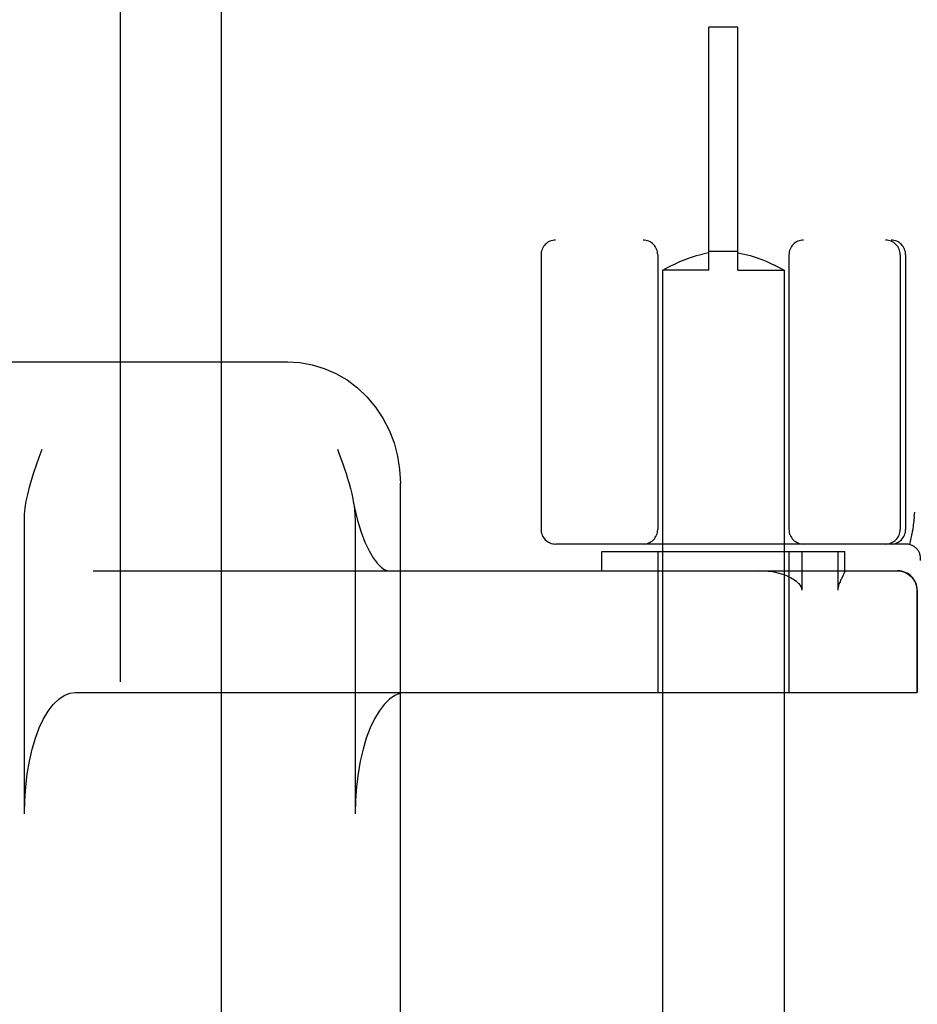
# Model space of a CAD drawing. Header units: inches. Extents: x 0 to 309, y 0 to 200.
# Tile 39 of 64: x 106.083 to 107.006, y 102.835 to 103.847. Entities that reach past the tile are written whole.
import ezdxf

# ---------------------------------------------------------------- set-up
doc = ezdxf.new("R2010")
doc.units = ezdxf.units.IN
doc.header["$LTSCALE"] = 17
doc.header["$MEASUREMENT"] = 0
doc.linetypes.add('HIDDEN', pattern=[0.2, 0.1, -0.1])
doc.layers.add('DEFAULT_2', color=8, linetype='HIDDEN')
doc.layers.add('LEFTHAND_DOOR_ASSEMBLY', color=7, linetype='CONTINUOUS')

msp = doc.modelspace()

# ---------------------------------------------------------------- linework, layer by layer
at = {"layer": 'DEFAULT_2', "color": 8, "linetype": 'HIDDEN'}
for p, q in [((106.7915, 103.5893), (106.7915, 103.8393)), ((106.8215, 103.8393), (106.7915, 103.8393)), ((106.8215, 103.5893), (106.8215, 103.8393)), ((109.129, 103.6203), (106.6341, 103.6203)), ((106.619, 103.6053), (106.619, 103.3228)), ((106.739, 103.6053), (106.739, 103.3228)), ((106.7671, 103.6004), (106.7728, 103.6025)), ((106.7728, 103.6025), (106.7789, 103.6044)), ((106.7788, 103.6044), (106.7852, 103.606)), ((106.7915, 103.6072), (106.7851, 103.606)), ((106.8215, 103.6085), (106.7915, 103.6085)), ((106.8215, 103.6072), (106.828, 103.606)), ((106.8279, 103.606), (106.8342, 103.6044)), ((106.8342, 103.6044), (106.8403, 103.6025)), ((106.8402, 103.6025), (106.846, 103.6004)), ((106.874, 103.6053), (106.874, 103.3228)), ((106.9884, 103.6053), (106.9884, 103.3228)), ((106.994, 103.6053), (106.994, 103.3228)), ((106.7444, 103.5895), (106.7473, 103.5911)), ((106.7473, 103.5911), (106.7499, 103.5925)), ((106.7498, 103.5924), (106.7532, 103.5941)), ((106.7531, 103.5941), (106.7572, 103.5961)), ((106.7571, 103.596), (106.7618, 103.5982)), ((106.7618, 103.5982), (106.7671, 103.6004)), ((106.846, 103.6004), (106.8513, 103.5982)), ((106.8512, 103.5982), (106.856, 103.596)), ((106.8559, 103.5961), (106.86, 103.5941)), ((106.8599, 103.5941), (106.8633, 103.5924)), ((106.8632, 103.5925), (106.8658, 103.5911)), ((106.7444, 103.5895), (106.744, 103.5893)), ((106.744, 103.5893), (106.744, 100.1393)), ((106.7915, 103.5893), (106.744, 103.5893)), ((106.8215, 103.5893), (106.869, 103.5893)), ((106.869, 103.5893), (106.869, 100.1393)), ((104.9732, 103.4953), (106.3581, 103.4953)), ((106.4097, 103.4053), (106.4115, 103.4003)), ((106.4743, 102.8117), (106.4743, 103.3703)), ((107.0029, 103.3363), (107.0034, 103.3407)), ((106.0876, 103.0303), (106.0876, 103.3318)), ((106.4278, 103.3318), (106.4278, 103.0303)), ((107.0012, 103.3219), (106.9979, 103.3074)), ((107.0012, 103.3219), (107.0013, 103.3224)), ((106.9944, 103.3078), (106.6341, 103.3078)), ((106.6815, 103.2803), (106.6815, 103.3003)), ((106.6815, 103.3003), (106.9315, 103.3003)), ((106.739, 103.3003), (106.739, 103.1553)), ((106.874, 103.3003), (106.874, 103.1553)), ((106.8875, 103.2603), (106.8875, 103.3003)), ((106.9242, 103.3003), (106.9242, 103.2603)), ((106.9315, 103.2801), (106.9315, 103.3003)), ((106.1584, 103.2803), (106.986, 103.2803)), ((106.9315, 103.2803), (106.9315, 103.2802)), ((106.9297, 103.2758), (106.9279, 103.2721)), ((107.0056, 103.2603), (107.0056, 103.1553)), ((107.006, 103.2603), (107.006, 103.1553)), ((106.1402, 103.1553), (107.006, 103.1553))]:
    msp.add_line(p, q, dxfattribs=at)
for points in [[(106.869, 103.5893), (106.8687, 103.5895), (106.8658, 103.5911)], [(106.3581, 103.4953), (106.371, 103.4945), (106.3837, 103.4922), (106.3961, 103.4884), (106.4081, 103.4832), (106.4195, 103.4765), (106.4302, 103.4684), (106.44, 103.4591), (106.4487, 103.4487), (106.4563, 103.4372), (106.4627, 103.4249), (106.4678, 103.4119), (106.4714, 103.3983), (106.4736, 103.3844), (106.4744, 103.3703)], [(106.0876, 103.3318), (106.0879, 103.3383), (106.0885, 103.345), (106.0896, 103.3519), (106.0911, 103.3589), (106.0929, 103.3662), (106.095, 103.3736), (106.0974, 103.3813), (106.1, 103.3891), (106.1028, 103.3971), (106.1058, 103.4053)], [(106.4115, 103.4003), (106.4151, 103.3903), (106.4168, 103.3853), (106.4185, 103.3802), (106.4201, 103.3752), (106.4216, 103.37), (106.423, 103.3649), (106.4243, 103.3596), (106.4254, 103.3543), (106.4259, 103.3517)], [(106.4259, 103.3517), (106.4272, 103.3452), (106.4303, 103.332), (106.4339, 103.3202), (106.4379, 103.3097), (106.4422, 103.3008), (106.4464, 103.2937), (106.4506, 103.2881), (106.4545, 103.2842), (106.4578, 103.2817), (106.4605, 103.2806), (106.4623, 103.2803)], [(106.4259, 103.3517), (106.4264, 103.3489), (106.4271, 103.3433), (106.4276, 103.3376), (106.4278, 103.3318)], [(107.0029, 103.3363), (107.0023, 103.3318), (107.0018, 103.3272), (107.0013, 103.3224)], [(106.8757, 103.2731), (106.8725, 103.2747), (106.8691, 103.276), (106.8654, 103.2772), (106.8614, 103.2782), (106.8571, 103.2791), (106.8526, 103.2797), (106.8478, 103.2801), (106.8427, 103.2803)], [(106.9315, 103.2802), (106.9315, 103.2798), (106.9313, 103.2794), (106.9311, 103.2788), (106.9308, 103.2781), (106.9305, 103.2774), (106.9301, 103.2766), (106.9297, 103.2758)], [(106.9856, 103.2803), (106.9895, 103.2799), (106.9932, 103.2788), (106.9967, 103.2769), (106.9997, 103.2744), (107.0022, 103.2714), (107.0041, 103.2679), (107.0052, 103.2642), (107.0056, 103.2603)], [(106.8875, 103.2603), (106.8874, 103.2617), (106.887, 103.263), (106.8864, 103.2642), (106.8857, 103.2653), (106.8848, 103.2664), (106.8838, 103.2674), (106.8828, 103.2684), (106.8816, 103.2694), (106.8802, 103.2704), (106.8788, 103.2713), (106.8773, 103.2722), (106.8757, 103.2731)], [(106.9279, 103.2721), (106.9274, 103.2712), (106.9269, 103.2702), (106.9265, 103.2691), (106.926, 103.268), (106.9255, 103.2669), (106.9251, 103.2657), (106.9248, 103.2645), (106.9245, 103.2631), (106.9243, 103.2617), (106.9242, 103.2603)], [(106.0876, 103.0303), (106.088, 103.0444), (106.089, 103.0581), (106.0906, 103.0716), (106.0928, 103.0845), (106.0957, 103.0968), (106.0991, 103.1082), (106.103, 103.1187), (106.1074, 103.128), (106.1122, 103.1361), (106.1174, 103.1429), (106.1229, 103.1483), (106.1285, 103.1522), (106.1343, 103.1545), (106.1402, 103.1553)], [(106.4804, 103.1553), (106.4745, 103.1545), (106.4687, 103.1522), (106.4631, 103.1483), (106.4576, 103.1429), (106.4525, 103.1361), (106.4476, 103.128), (106.4432, 103.1187), (106.4393, 103.1082), (106.4359, 103.0968), (106.433, 103.0845), (106.4308, 103.0716), (106.4292, 103.0581), (106.4282, 103.0444), (106.4278, 103.0303)]]:
    msp.add_lwpolyline(points, dxfattribs=at)
for centre, radius, start, end in [((106.634, 103.6053), 0.015, 90, 180), ((106.724, 103.6053), 0.015, 0, 90), ((106.889, 103.6053), 0.015, 90, 180), ((106.9734, 103.6053), 0.015, 0, 90), ((106.979, 103.6053), 0.015, 0, 90), ((106.634, 103.3228), 0.015, 180, 270), ((106.724, 103.3228), 0.015, 270, 360), ((106.889, 103.3228), 0.015, 180, 270), ((106.9734, 103.3228), 0.015, 270, 360), ((106.979, 103.3228), 0.015, 270, 360), ((106.9944, 103.2928), 0.015, 353.0043, 90), ((106.986, 103.2603), 0.02, 0, 90)]:
    msp.add_arc(centre, radius, start, end, dxfattribs=at)
at = {"layer": 'LEFTHAND_DOOR_ASSEMBLY', "color": 8, "linetype": 'HIDDEN'}
msp.add_line((106.186, 142.2663), (106.186, 61.9743), dxfattribs=at)
at = {"layer": 'LEFTHAND_DOOR_ASSEMBLY', "color": 3, "linetype": 'Continuous'}
msp.add_line((106.29, 142.2663), (106.29, 61.9743), dxfattribs=at)

doc.saveas('drawing.dxf')
